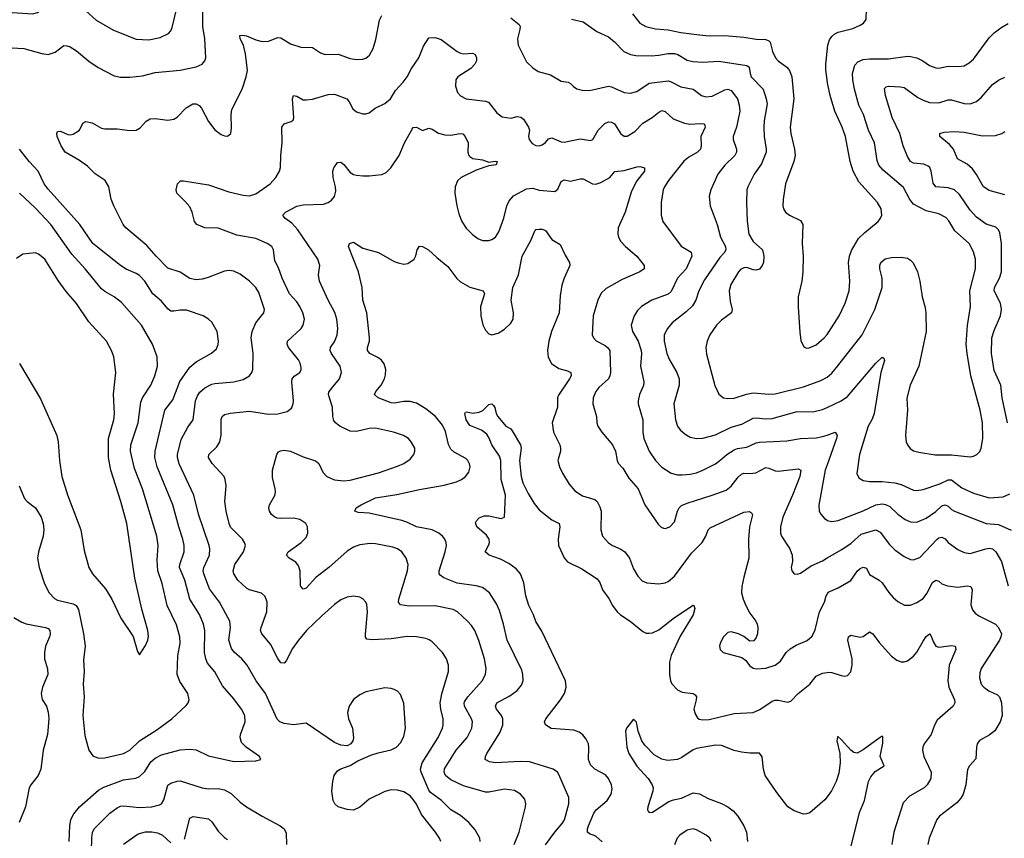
# Model space of a CAD drawing. Header units: inches. Extents: x 884691 to 1028259, y 526745 to 653629.
# Tile 91 of 241: x 904870 to 911126, y 634530 to 639732. Entities that reach past the tile are written whole.
import ezdxf

# ---------------------------------------------------------------- set-up
doc = ezdxf.new("R2010")
doc.units = ezdxf.units.IN
doc.header["$MEASUREMENT"] = 0
doc.layers.add('A9603', color=7, linetype='Continuous')
doc.layers.add('A9613', color=7, linetype='Continuous')

msp = doc.modelspace()

# ---------------------------------------------------------------- linework, layer by layer
at = {"layer": 'A9603', "color": 6}
for points, elevation in [([(904790, 639779.3), (904950, 639770.5), (904982.1, 639777.9), (905010, 639796.3), (905090, 639890.1), (905110, 639901.8), (905130, 639899), (905289, 639789), (905354.7, 639730), (905464.8, 639664.8), (905610, 639609.3), (905690, 639604.2), (905762, 639618), (905815, 639645), (905830, 639661.7), (905838.4, 639681.6), (905883.7, 639870), (905898.5, 639990), (905898.8, 640000)], 3300), ([(904784.5, 639555.5), (904896.4, 639550), (905010, 639517.5), (905050, 639510.7), (905094.5, 639525.6), (905150, 639567.2), (905170, 639567.1), (905190, 639560.2), (905230, 639534.3), (905310, 639467.6), (905368.8, 639428.8), (905470, 639375.2), (905510, 639366.3), (905570, 639366.5), (905650, 639374.5), (905730, 639396.3), (905890, 639411.8), (905990, 639432), (906030, 639450.5), (906046.6, 639470), (906052, 639490), (906046.6, 639610), (906034.1, 639690), (906032.8, 639830)], 3200), ([(908763.6, 639770), (908810, 639709.1), (908849.2, 639689.2), (908910, 639673.1), (908990, 639668.1), (909070, 639651.5), (909190, 639635.2), (909250, 639629.9), (909350, 639632.2), (909470, 639622), (909550, 639608.8), (909610, 639606.9), (909630, 639598.8), (909637.3, 639590), (909652.5, 639530), (909671.4, 639490), (909690.1, 639470), (909744.5, 639430), (909760.6, 639410), (909776.1, 639370), (909789.1, 639230), (909765.8, 639050), (909770.3, 639010), (909793.5, 638910), (909797.2, 638870), (909788.7, 638831.3), (909736, 638690), (909719.9, 638590), (909718.8, 638550), (909723.1, 638530), (909735.3, 638510), (909761, 638490), (909830, 638455.3), (909845.8, 638430), (909841.5, 638310), (909847.7, 638230), (909845.8, 638130), (909838.5, 638070), (909816.6, 637970), (909815.2, 637904.8), (909826.1, 637746.1), (909833.8, 637693.8), (909852.7, 637652.7), (909870, 637645), (909885.9, 637645.9), (909930, 637666.3), (909981.7, 637710), (910000, 637732.6)], 3300), ([(907544.7, 634510), (907537.4, 634530), (907512.1, 634570), (907422.3, 634682.3), (907390, 634747), (907370, 634776.2), (907350, 634799.4), (907310, 634824.9), (907270, 634836.7), (907230, 634838.7), (907190, 634827.3), (907090, 634778.4), (907030, 634728.7), (906990, 634709.7), (906950, 634712.1), (906894, 634730), (906871.6, 634750), (906861.9, 634770), (906853.9, 634830), (906858.7, 634890), (906868.3, 634930), (906890, 634959.3), (906910, 634972.2), (906970, 634993.4), (907017.9, 635022.1), (907101.6, 635058.4), (907146.4, 635073.6), (907230, 635092.4), (907263.8, 635110), (907290, 635136.2), (907310, 635176.9), (907320.5, 635230), (907310, 635389.4), (907290, 635444.2), (907270, 635465.7), (907250, 635476.1), (907230, 635482.2), (907190, 635485.3), (907070, 635461.8), (907030, 635442.7), (906990, 635411.8), (906962.6, 635370), (906952, 635330), (906958.4, 635290), (906985.2, 635230), (906990.7, 635169.3), (906986.8, 635150), (906973.2, 635130), (906950, 635118.7), (906910, 635122.7), (906870, 635138.6), (906690, 635261.2), (906610, 635251.2), (906550, 635259.6), (906522.2, 635270), (906506.1, 635286.1), (906431.6, 635450), (906371.2, 635530), (906315.9, 635630), (906281.3, 635670), (906231.9, 635711.9), (906215.3, 635735.3), (906198.3, 635790), (906209.4, 635870), (906204.7, 635910), (906139.2, 636030), (906075.8, 636115.8), (906038.8, 636210), (906035.7, 636230), (906039.8, 636250), (906075.1, 636330), (906078.6, 636370), (906074.4, 636390), (906006.2, 636590), (905977.1, 636710), (905883.6, 636910), (905872.2, 636950), (905873.3, 636970), (905895.9, 637064.1), (905938.1, 637141.9), (905972.7, 637190), (905987.7, 637310), (905998.5, 637341.5), (906014.3, 637365.7), (906047, 637393), (906090, 637415.8), (906110, 637421), (906229.6, 637430.4), (906290, 637445.1), (906329.5, 637470), (906344, 637490), (906350.2, 637510), (906354.1, 637610), (906341, 637710), (906345.8, 637750), (906370, 637805.9), (906421.2, 637870), (906425.9, 637890), (906390, 637998.7), (906370.7, 638030), (906330, 638071), (906270, 638115.2), (906230, 638134), (906201.4, 638138.6), (906170, 638135.1), (906066.4, 638093.6), (906030, 638084), (905990, 638079.9), (905950, 638088.4), (905890, 638128.8), (905810, 638153.9), (905735.9, 638230), (905677.9, 638297.9), (905543.9, 638410), (905526.1, 638430), (905467.2, 638550), (905451.9, 638591.9), (905435.5, 638670), (905413.4, 638710), (905350, 638753.6), (905300.5, 638800.5), (905250, 638837.8), (905159.4, 638890), (905132.9, 638930), (905107.2, 638990), (905105, 639010), (905110, 639022), (905130, 639023), (905176.5, 639003.5), (905190, 639000.5), (905210, 639005), (905249.9, 639030.1), (905270, 639075.2), (905290, 639086.1), (905330, 639076.1), (905390, 639043.3), (905410, 639038.9), (905490, 639038.4), (905570, 639027.6), (905610, 639030.1), (905635.5, 639044.5), (905672.9, 639087.1), (905698.8, 639101.2), (905730, 639104.5), (905810, 639094.3), (905850, 639100.2), (905870, 639112.9), (905927, 639173), (905970, 639196.9), (905990, 639197.9), (906010, 639186.7), (906024.7, 639170), (906070, 639086.1), (906110, 639032.8), (906150, 639003.1), (906170, 638994.1), (906190, 638991.8), (906211.5, 639010), (906215.1, 639044.9), (906213, 639130), (906218.3, 639161.7), (906283.2, 639290), (906309.1, 639370), (906317, 639410), (906304.6, 639515.4), (906290.9, 639570.9), (906271, 639610), (906268.2, 639631.8), (906285.5, 639634.5), (906309.9, 639630.1), (906370, 639604.2), (906410, 639594.5), (906450, 639595.8), (906510, 639618.8), (906530, 639617.4), (906590, 639579.7), (906656.9, 639556.9), (906730, 639555.9), (906781.8, 639521.8), (906810, 639511.8), (906892.8, 639512.8), (906970, 639486.3), (907010, 639480.2), (907050, 639481.4), (907070, 639487.9), (907092.2, 639507.8), (907115.1, 639550), (907133, 639607), (907155.5, 639730), (907170, 639758.3)], 3100), ([(907990, 639744), (908042.6, 639702.6), (908049.8, 639689.8), (908048.5, 639670), (908031.8, 639610), (908037.3, 639570), (908090, 639463.8), (908130, 639426.4), (908163.4, 639403.4), (908242.6, 639382.6), (908310, 639341.6), (908354.8, 639334.8), (908370, 639327.4), (908387.6, 639307.6), (908410, 639291.9), (908443.8, 639283.8), (908490, 639282.8), (908610, 639309), (908630, 639304.9), (908710, 639270.5), (908750, 639264.6), (908790, 639275.4), (908870, 639328.1), (908990, 639342.7), (909010, 639337.1), (909070, 639306.1), (909150, 639291.4), (909202.5, 639250), (909230, 639241.6), (909270, 639245.9), (909350, 639287.3), (909370, 639291.7), (909390, 639282.2), (909429.8, 639230), (909440.7, 639190), (909445.1, 639150), (909425.3, 639050), (909402.8, 638990), (909403.8, 638970), (909424.4, 638910), (909423.6, 638890), (909413, 638870), (909350, 638807.5), (909306.2, 638750), (909260.7, 638650), (909251.2, 638610), (909257.2, 638550), (909302, 638430), (909322.1, 638350), (909355.3, 638290), (909356.5, 638270), (909346.3, 638250), (909319.2, 638220.8), (909222, 638078), (909185.3, 638010), (909165.2, 637950), (909145.4, 637914.6), (909105.2, 637874.8), (909015, 637805), (908986.5, 637770), (908965.3, 637730), (908964.5, 637690), (908982.6, 637610), (908999, 637570), (909045.1, 637490), (909059.8, 637450), (909060.3, 637410), (909025.6, 637290), (909036.8, 637190), (909050.1, 637150), (909066.2, 637126.2), (909097.4, 637097.4), (909130, 637078.2), (909169.8, 637069.8), (909210, 637072.5), (909290, 637093.6), (909390, 637142.2), (909457.9, 637162.1), (909530, 637199.1), (909550, 637201.6), (909610, 637195.2), (909650, 637198.9), (909810, 637241.6), (909910, 637241), (909970, 637254.5), (910000, 637268.3)], 3100), ([(908375.5, 639735.5), (908450, 639718.5), (908537.4, 639657.4), (908610, 639624.2), (908650, 639591.4), (908709.2, 639529.2), (908750, 639510), (908784.8, 639504.8), (908882.1, 639502.1), (908930, 639505.8), (908990, 639518.1), (909030, 639518.3), (909051.2, 639511.2), (909110, 639475.6), (909146.1, 639466.1), (909210, 639461.7), (909311.1, 639468.9), (909490, 639442.1), (909503.9, 639430), (909510.4, 639390), (909518.5, 639370), (909594.3, 639290), (909613.5, 639230), (909618.2, 639198.2), (909600.2, 639090), (909598.1, 639050), (909601, 638990), (909613.3, 638910), (909611.8, 638890), (909584.1, 638815.9), (909537.2, 638750), (909495.5, 638670), (909489.1, 638650), (909487.8, 638567.8), (909491.1, 638451.1), (909503.4, 638370), (909530, 638321.9), (909590, 638270), (909597.4, 638230), (909594.9, 638190), (909587.9, 638170), (909570, 638147.5), (909550, 638140.7), (909530, 638142.8), (909490, 638156.9), (909470, 638155.3), (909450, 638143.9), (909437.1, 638130), (909388.9, 638050), (909377.1, 638010), (909384.5, 637944.5), (909396.5, 637890), (909393, 637870), (909330, 637822.4), (909298, 637790), (909255.3, 637730), (909237.9, 637690), (909230.4, 637650), (909233.3, 637606.7), (909287.4, 637407.4), (909312.4, 637352.4), (909341.5, 637330), (909370, 637323.9), (909410, 637328), (909487.1, 637352.9), (909530, 637361.6), (909630, 637351.5), (909670, 637353.6), (909850, 637399.2), (909961, 637439), (910000.1, 637459.9)], 3200), ([(907796.2, 634510), (907792.8, 634530), (907764.1, 634584.1), (907724.1, 634630), (907670, 634674.7), (907609.5, 634710), (907550.1, 634770.1), (907480.4, 634820.4), (907470, 634835.1), (907420, 634950), (907415.7, 634970), (907426.3, 635010), (907528.7, 635170), (907556.8, 635230), (907561, 635250), (907560.2, 635290), (907545.6, 635350), (907542, 635390), (907551.4, 635448.6), (907593.3, 635590), (907594.8, 635630), (907582.6, 635670), (907556.3, 635710), (907490, 635778.4), (907471.8, 635791.8), (907450, 635799.1), (907390, 635810.2), (907332.3, 635812.3), (907230, 635798.1), (907110, 635791.2), (907076, 635796), (907067.8, 635807.8), (907066.5, 635826.5), (907079.1, 635970), (907075.6, 636015.6), (907069.9, 636029.9), (907050, 636051.8), (907030, 636061.8), (906990, 636067.9), (906950, 636062.3), (906910, 636045), (906870, 636016), (906790, 635944.3), (906691.9, 635850), (906640.8, 635790), (906603.9, 635736.1), (906562.9, 635657.1), (906550, 635644), (906530, 635645.1), (906510, 635671.9), (906463.8, 635763.8), (906407.3, 635830), (906400.7, 635850), (906403.1, 635870), (906440.1, 635970), (906441.2, 636030), (906430, 636066.4), (906406.8, 636086.8), (906330, 636109), (906310, 636120.4), (906254.7, 636170), (906230.2, 636210), (906226.4, 636230), (906237.6, 636270), (906290.7, 636350), (906303.8, 636390), (906298.7, 636410), (906284.7, 636430), (906210, 636507.9), (906199.8, 636530), (906180.9, 636610), (906172.5, 636670), (906180.8, 636770), (906175.9, 636810), (906168.6, 636828.6), (906092.1, 636912.1), (906069.9, 636950), (906071.9, 636970), (906121.7, 637018.3), (906140.8, 637050), (906149.1, 637090.9), (906149.4, 637190.6), (906155.9, 637210), (906170, 637223), (906207.5, 637232.5), (906330, 637243.9), (906450, 637225.3), (906510, 637226.9), (906570, 637242), (906595.9, 637264.1), (906607.9, 637290), (906610.5, 637310), (906598.5, 637430), (906600.4, 637450), (906613.6, 637466.4), (906650.3, 637490), (906659, 637510), (906658.4, 637521.6), (906651.7, 637550), (906640.8, 637570), (906577.1, 637650), (906569.5, 637670), (906571.6, 637688.4), (906658.7, 637770), (906671.6, 637790), (906679.1, 637830), (906669.3, 637870), (906649, 637909), (906630, 637939.3), (906584.6, 637990), (906537.7, 638090), (906514.3, 638154.3), (906490, 638200.7), (906481.9, 638270), (906471.2, 638290), (906442.6, 638310), (906370, 638341.1), (906250, 638363), (906130, 638407.9), (906045.1, 638410), (905995, 638430), (905980.9, 638450), (905966.3, 638510), (905950, 638542.5), (905919.9, 638579.9), (905867.3, 638630), (905863.1, 638650), (905872.6, 638690), (905892.3, 638707.7), (905911.2, 638708.8), (906070, 638683), (906198.8, 638638.8), (906290, 638616.1), (906330, 638613.3), (906370, 638625.7), (906461.7, 638690), (906496.6, 638730), (906521.5, 638770), (906527.7, 638792.2), (906528.3, 638870), (906537.5, 638950), (906534.8, 639050), (906549.2, 639070.8), (906595.4, 639084.6), (906606.8, 639093.2), (906611.4, 639108.6), (906602.2, 639230), (906610, 639251.2), (906630, 639246.5), (906670, 639223.9), (906690, 639222.4), (906730, 639227.3), (906830, 639257.3), (906870, 639258.4), (906948.5, 639228.5), (906963.3, 639210), (906986.2, 639166.2), (907010, 639146.8), (907050, 639134.3), (907070, 639133.8), (907090, 639141), (907128.8, 639170), (907190, 639198.9), (907225.9, 639230), (907258.4, 639281.6), (907305.6, 639334.4), (907330.7, 639370), (907358.9, 639421.1), (907405.4, 639490), (907435.1, 639564.9), (907470, 639617.8), (907510, 639619.6), (907547, 639607), (907649.2, 639530), (907670, 639519.6), (907690, 639514.3), (907750, 639519), (907763.2, 639510), (907773, 639490), (907771.7, 639470), (907762.6, 639450), (907736.9, 639423.1), (907654, 639370), (907640.1, 639350), (907639.4, 639310), (907652.5, 639270), (907670, 639248.8), (907706, 639230), (907830, 639214.1), (907847.9, 639207.9), (907900.5, 639140.5), (907935.6, 639115.6), (907990, 639105.9), (908030, 639116), (908053.6, 639113.6), (908070, 639099.9), (908103.7, 639050), (908108.1, 639030), (908103.2, 638990), (908106.6, 638970), (908126.3, 638946.3), (908150, 638933), (908170, 638931.4), (908190, 638937.4), (908210, 638951.4), (908230, 638974.2), (908250, 638981.9), (908310, 638955.1), (908330, 638954.9), (908430, 638975.9), (908496.1, 638963.9), (908510.8, 638970), (908546.2, 639030), (908587.5, 639072.5), (908610, 639082.9), (908630, 639081.4), (908648.7, 639070), (908690, 639006.8), (908710, 638991.8), (908730, 638991.1), (908778.8, 639021.2), (908830, 639074.6), (908889.2, 639110.8), (908930, 639145.4), (908950, 639154.6), (908970, 639149.4), (909022.9, 639102.9), (909093.7, 639073.7), (909128, 639068), (909193.5, 639073.5), (909217.3, 639070), (909222.3, 639062.3), (909224.4, 639050), (909198.3, 638990), (909200.3, 638930), (909195.9, 638910), (909176.4, 638890), (909121, 638859), (909090, 638833.2), (908992.8, 638710), (908966, 638670), (908958.2, 638650), (908944.9, 638570), (908946.1, 638490), (908956.1, 638450), (909073.5, 638293.5), (909135.5, 638255.5), (909140.8, 638230), (909104.3, 638150), (909049.5, 638090), (909010, 638004.5), (908990, 637988.1), (908885.9, 637950), (908821.7, 637910), (908795.8, 637884.2), (908773.2, 637850), (908755.9, 637790), (908763.4, 637750), (908798.8, 637690), (908819.5, 637630), (908821.5, 637610), (908813.4, 637530), (908835.9, 637430), (908833.2, 637406.8), (908808.7, 637350), (908798.7, 637310), (908800.4, 637290), (908829.7, 637190), (908828.5, 637110), (908835.3, 637070), (908869.6, 636990), (908910, 636931.4), (908950, 636888.1), (909010, 636849.8), (909050, 636840.2), (909079, 636839), (909130, 636843.8), (909170, 636853), (909210.9, 636869.1), (909290, 636910), (909319.3, 636930), (909361.9, 636970), (909410, 636998.7), (909430, 637006.8), (909490, 637015.4), (909550, 637042.9), (909570, 637047.5), (909744.2, 637055.8), (909830, 637071.2), (909930, 637074.1), (909970, 637082.5), (910000, 637092.9)], 3000), ([(910000, 639350.6), (909992, 639412), (909991.1, 639450), (910000, 639530.8)], 3300), ([(908011.3, 634490), (908043, 634570), (908083.7, 634730), (908086.6, 634750), (908078.8, 634778.8), (908051, 634810), (908012.8, 634832.8), (907950, 634841.6), (907850, 634823.5), (907830, 634824.1), (907690, 634863.6), (907610, 634901.2), (907574.4, 634930), (907566.7, 634950), (907568.3, 634971.7), (907643.2, 635090), (907713.1, 635170), (907742.7, 635230), (907745.9, 635270), (907740.8, 635290), (907696.1, 635370), (907694.5, 635390), (907698.7, 635401.3), (907717.1, 635430), (907809.2, 635530), (907828.8, 635571.2), (907833, 635610), (907822.4, 635670), (907786.8, 635786.8), (907760.7, 635850), (907741.5, 635881.5), (907715.8, 635910), (907651.2, 635970), (907623.6, 635983.6), (907510, 636006.7), (907344.3, 636004.3), (907290, 636012.8), (907277, 636030), (907278.1, 636050), (907333.3, 636230), (907338.1, 636270), (907324.5, 636310), (907297.3, 636350), (907270.9, 636370), (907240.6, 636380.6), (907130, 636401.2), (907096.8, 636403.2), (907030, 636394.7), (906990, 636380.2), (906950, 636354.3), (906834.6, 636250), (906752, 636188), (906690, 636119.1), (906670, 636112.3), (906654.5, 636134.5), (906652.1, 636230), (906642, 636262), (906625.1, 636285.1), (906582.4, 636310), (906565.7, 636330), (906575.7, 636350), (906657.2, 636410), (906690, 636442.6), (906701.2, 636470), (906699, 636510), (906687.3, 636530), (906650, 636555.8), (906610, 636564.6), (906530, 636561.7), (906505.3, 636565.3), (906490, 636570.7), (906470, 636587.2), (906456.2, 636610), (906451.7, 636630), (906455.9, 636650), (906490, 636708.9), (906494.6, 636730), (906493.8, 636750), (906476.3, 636823.7), (906475.9, 636870), (906504.3, 636970), (906514.2, 636985.8), (906526.8, 636993.2), (906550, 636996.3), (906590, 636989.4), (906670, 636954), (906749.4, 636929.4), (906771.1, 636911.1), (906796.7, 636856.7), (906822.3, 636830), (906870, 636808.6), (906930, 636801.1), (906970, 636806.9), (907150, 636853.5), (907270, 636894.6), (907310, 636912.8), (907350, 636939.7), (907374.8, 636970), (907380.9, 636990), (907379.5, 637010), (907356.9, 637050), (907339.9, 637070), (907308.5, 637090), (907245.4, 637110), (907130, 637136.5), (907090, 637134.5), (907010, 637116.1), (906970, 637116.9), (906903.1, 637150), (906875.9, 637170), (906865.2, 637185.2), (906858.6, 637210), (906857, 637270), (906837.2, 637330), (906832.8, 637350), (906835, 637365), (906850, 637389.5), (906901, 637450), (906914.2, 637490), (906906.5, 637530), (906851.1, 637610), (906843.2, 637630), (906845.4, 637650), (906872.6, 637690), (906887.5, 637730), (906892, 637770), (906884.9, 637830), (906871.5, 637871.5), (906829.1, 637950), (906774.1, 638070), (906767.8, 638110), (906777.3, 638170), (906763.3, 638210), (906636.1, 638396.1), (906598.3, 638438.3), (906553.7, 638470), (906542.5, 638490), (906558.1, 638510), (906630, 638547), (906670, 638555), (906799.7, 638560.3), (906830, 638569.7), (906850, 638584.5), (906870.4, 638609.6), (906878.5, 638641.5), (906876.2, 638670), (906861.5, 638730), (906859.1, 638770), (906865.4, 638790), (906890, 638824.9), (906910, 638827.8), (906930, 638812.9), (906970, 638761.3), (906990, 638749.4), (907010, 638744.6), (907050, 638738.9), (907090, 638739.7), (907170, 638749.3), (907198, 638762), (907228.7, 638791.3), (907280.5, 638870), (907315.2, 638950), (907363.1, 639036.9), (907370, 639046.3), (907390, 639050.1), (907430, 639027.7), (907470, 639043.1), (907490, 639036.4), (907530, 639012.1), (907570, 639001.5), (907610, 638998.3), (907668.5, 639008.5), (907686.3, 639006.3), (907700.9, 638990), (907718.5, 638950), (907716.4, 638890), (907723, 638870), (907730, 638862.8), (907750, 638849.7), (907810, 638840.6), (907850, 638827.6), (907890, 638832.8), (907904, 638830), (907897.8, 638810), (907850, 638802.5), (907770, 638776.9), (907675.4, 638730), (907652.3, 638707.7), (907637.4, 638670), (907634.9, 638630), (907646.4, 638550), (907659.1, 638499.1), (907679, 638450), (907707, 638407), (907746.3, 638366.3), (907780.9, 638340.9), (907810, 638328.2), (907850, 638328.4), (907870, 638334.8), (907893.5, 638350), (907915.1, 638384.9), (907946, 638470), (907964.3, 638550), (907979.6, 638580.4), (908008.1, 638611.9), (908090, 638656.6), (908130, 638662.6), (908170, 638648.8), (908270, 638639.9), (908290, 638655.7), (908310, 638703.5), (908330, 638715.3), (908370, 638706.7), (908430, 638721.3), (908450, 638721.8), (908509, 638689), (908530, 638686.1), (908563.2, 638696.8), (908620.2, 638730), (908651.8, 638768.2), (908710, 638773.2), (908790, 638798), (908810, 638799.6), (908833.9, 638793.9), (908839.1, 638790), (908839.9, 638770), (908791.4, 638708.6), (908757.6, 638642.4), (908716.1, 638510), (908673.4, 638410), (908669.5, 638370), (908674.5, 638350), (908690, 638322.1), (908718.4, 638290), (908790.4, 638230), (908838.1, 638170), (908837.6, 638150), (908810.7, 638130), (908698.7, 638081.3), (908595.6, 638024.4), (908565.1, 637994.9), (908542.3, 637950), (908513, 637850), (908507.1, 637730), (908514.8, 637710), (908532.3, 637692.3), (908590, 637662), (908605.5, 637650), (908618.9, 637630), (908623.2, 637490), (908620.2, 637470), (908610.3, 637449.7), (908550, 637395.8), (908530.3, 637370), (908513.8, 637330), (908510.6, 637290), (908533.7, 637210), (908536.3, 637170), (908542.9, 637150), (908569.1, 637110), (908636.9, 637030), (908654.9, 636990), (908665.3, 636930), (908673.2, 636913.2), (908701.5, 636881.5), (908739.2, 636819.2), (908798.9, 636750), (908840.9, 636650), (908925.7, 636525.7), (908946.4, 636506.4), (908961.3, 636501.3), (908970, 636499.6), (908999.8, 636510), (909030, 636541.9), (909048.9, 636610), (909059.9, 636630), (909075.7, 636644.3), (909110, 636660.7), (909269.9, 636710), (909357.9, 636742.1), (909390, 636766.8), (909434.7, 636825.3), (909455.6, 636844.4), (909470, 636849.8), (909510, 636848.4), (909546.8, 636853.2), (909610, 636885.4), (909630, 636883.1), (909670, 636866.3), (909690, 636863.4), (909817.7, 636877.7), (909832.1, 636870), (909826.7, 636830), (909780.8, 636710), (909719, 636570), (909703.1, 636510), (909704.8, 636470), (909710.3, 636450), (909762.3, 636370), (909777.7, 636330), (909780.8, 636290), (909772.5, 636250), (909775.7, 636230), (909790.7, 636210.7), (909810, 636207.8), (909830, 636214.8), (909898, 636262), (909970, 636294.3), (910000, 636311.5)], 2900), ([(905184.9, 634510), (905187.5, 634610), (905195, 634650), (905214.2, 634685.8), (905250.2, 634729.8), (905370, 634837), (905404.1, 634855.9), (905530, 634901.1), (905607, 634913), (905630, 634922.4), (905665, 634955), (905703.5, 635016.5), (905730, 635039.4), (905770, 635060), (905890, 635091.3), (905950, 635097.3), (905990, 635093.3), (906070, 635054), (906230, 635019), (906370, 635021.3), (906402, 635030), (906393.7, 635050), (906308.5, 635108.5), (906279.7, 635139.7), (906271, 635171), (906273.2, 635190), (906302.8, 635270), (906299.2, 635310), (906278, 635350), (906230, 635416.4), (906158.3, 635498.3), (906110, 635588.1), (906063.7, 635643.7), (906051.6, 635670), (906043.5, 635710), (906045.2, 635850), (906038.5, 635890), (906011.7, 635951.7), (905949.8, 636049.8), (905919.2, 636170), (905885.2, 636250), (905886.8, 636270), (905914.6, 636350), (905914.1, 636390), (905906.5, 636430), (905880.3, 636510), (905843.7, 636650), (905742.8, 636890), (905727.3, 636950), (905730.5, 636990), (905791, 637250), (905843.5, 637316.5), (905887.8, 637432.2), (905950, 637523.8), (905990, 637558.3), (906087.7, 637612.3), (906119.2, 637640.8), (906130, 637667.2), (906132.4, 637690), (906123.8, 637750), (906089.9, 637810), (906069.9, 637830), (906035.3, 637850), (905930, 637886.9), (905890, 637886.4), (905850, 637878.9), (905830, 637880.7), (905810, 637894.4), (905770, 637943.4), (905716.6, 637990), (905663.9, 638070), (905630, 638105.8), (905610, 638119.7), (905547.1, 638147.1), (905510.9, 638170), (905333.6, 638310), (905251.3, 638431.3), (905050, 638655), (905025.8, 638690), (904987.2, 638770), (904929.7, 638830), (904868.8, 638910)], 3200), ([(904865.5, 636770), (904900.8, 636690), (904916.5, 636670), (904970, 636629.3), (905006.2, 636570), (905019.6, 636530), (905022.4, 636490), (905018.1, 636450), (904989.4, 636350), (904983.4, 636310), (904993, 636250), (905027.4, 636147.4), (905057.1, 636090), (905090, 636054.1), (905110, 636044.2), (905210, 636019.8), (905228.8, 636008.8), (905244, 635984), (905274.7, 635830), (905285.6, 635750), (905274.9, 635665.1), (905279.7, 635590), (905272.5, 635510), (905279.2, 635430), (905271.4, 635310), (905284.2, 635184.2), (905309.2, 635090), (905335, 635055), (905370, 635040.3), (905410, 635040.5), (905530, 635069.1), (905570, 635090.3), (905630, 635149.1), (905740.3, 635219.7), (905836.6, 635290), (905926.5, 635373.5), (905940.2, 635390), (905947.5, 635410), (905938, 635450), (905886.4, 635526.4), (905870.5, 635570), (905875.1, 635690), (905888.6, 635770), (905887.2, 635810), (905866.8, 635886.8), (905806.2, 636010), (905775.8, 636150), (905747.2, 636230), (905742.5, 636297.5), (905748.6, 636390), (905741, 636450), (905650.8, 636750), (905599.9, 636880.1), (905573.9, 636990), (905576.5, 637030), (905621.7, 637170), (905638.8, 637301.2), (905650.4, 637330), (905702.6, 637410), (905729.3, 637470), (905745.7, 637530), (905743.4, 637590), (905714.4, 637670), (905643.5, 637790), (905515.5, 637935.5), (905470.3, 637970), (905410, 638004.6), (905390, 638022.8), (905285, 638150), (905201.2, 638241.2), (905067.5, 638430), (904970, 638535), (904867.7, 638630)], 3300), ([(908210, 634488.4), (908269.1, 634570), (908316.9, 634623.1), (908332, 634648), (908359.9, 634750), (908358.4, 634790), (908295.2, 634935.2), (908285.9, 634950), (908258.5, 634970), (908110, 635016.7), (908050, 635018.5), (907890.5, 635010.5), (907855.1, 635015.1), (907827.6, 635030), (907828.7, 635050), (907838.9, 635070), (907920, 635200), (907940.5, 635250), (907939.4, 635290), (907930.4, 635310), (907899.3, 635350), (907892.2, 635370), (907900.9, 635390), (907983.9, 635436.1), (908030.6, 635470), (908057.7, 635502.3), (908068.4, 635531.6), (908067.2, 635570), (908059.3, 635599.3), (907966.7, 635790), (907944.8, 635890), (907918.2, 635978.2), (907900.2, 636020.2), (907855.2, 636090), (907810, 636122.9), (907770, 636135), (907650, 636151.3), (907564.4, 636184.4), (907541.2, 636201.2), (907535.1, 636210), (907534.8, 636230), (907574.2, 636350), (907581.9, 636390), (907579.7, 636410), (907571.2, 636430), (907556.5, 636450), (907531.9, 636470), (907490, 636490), (907390, 636509.5), (907330, 636539.2), (907297.6, 636550), (907090, 636595.5), (907021, 636601), (906999.5, 636610), (907008.5, 636630), (907038.7, 636650), (907130, 636693.6), (907265.6, 636714.4), (907410, 636747.7), (907566.1, 636773.9), (907644.4, 636795.6), (907676.2, 636810), (907703.4, 636830), (907722.8, 636857.2), (907731.2, 636890), (907728.3, 636910), (907718, 636930), (907704.3, 636944.3), (907630, 636984.8), (907610, 637001.9), (907593.6, 637033.6), (907574.7, 637114.7), (907555.7, 637155.7), (907510.9, 637210), (907450, 637258.9), (907390, 637295.1), (907350, 637306.5), (907310, 637306.7), (907250, 637296.2), (907230, 637298.1), (907146.8, 637330), (907124, 637350), (907131.6, 637370), (907166.2, 637410), (907187.8, 637450), (907195, 637475), (907196.3, 637510), (907184.9, 637544.9), (907168.4, 637568.4), (907145.8, 637585.8), (907094.4, 637610), (907078.7, 637630), (907078.9, 637650), (907091.7, 637690), (907092.7, 637710), (907075, 637870), (907049.4, 637950), (907045.4, 638030), (907022.7, 638130), (906959, 638290), (906965.7, 638310), (906990, 638319.2), (907050, 638281), (907150, 638251.7), (907250, 638196.2), (907273.7, 638186.3), (907310, 638179.1), (907336.3, 638183.7), (907377.2, 638210), (907387.7, 638232.3), (907395, 638270), (907410, 638292.9), (907430, 638290.7), (907467.6, 638270), (907520, 638220), (907590, 638164.4), (907647.7, 638087.7), (907670, 638067), (907730, 638032.3), (907815, 638010), (907823.4, 637990), (907797, 637910), (907799.4, 637850), (907813.3, 637793.3), (907830, 637758.8), (907850, 637735.8), (907870, 637728.5), (907910, 637739.2), (907950, 637764.8), (907990, 637804.4), (908004.4, 637830), (908007, 637870), (907992.4, 637950), (908002.7, 638030), (908040.1, 638110), (908063.1, 638230), (908117.9, 638330), (908146, 638394), (908150, 638398.9), (908170, 638402), (908190, 638401), (908210, 638393.4), (908250, 638335.9), (908303.6, 638303.6), (908335.4, 638235.4), (908364.2, 638190), (908366, 638170), (908330.3, 638090), (908315.3, 638044.7), (908303, 637977), (908296.8, 637870), (908248.1, 637750), (908232, 637690), (908223, 637630), (908227.5, 637587.6), (908248.2, 637548.2), (908295.5, 637515.5), (908350, 637501.1), (908371.8, 637490), (908372.7, 637470), (908363.6, 637450), (908293.2, 637346.8), (908287.8, 637330), (908286.2, 637270), (908253.2, 637170), (908260.8, 637110), (908301.1, 637030), (908306.1, 637010), (908305, 636990), (908288.5, 636930), (908299.6, 636890), (908317.9, 636850), (908360.7, 636780.7), (908397.7, 636737.7), (908446, 636706), (908523.1, 636683.1), (908538, 636670), (908556.7, 636636.7), (908564.8, 636610), (908561.5, 636490), (908572.1, 636450), (908610, 636406.8), (908637.4, 636390), (908690, 636368.2), (908715.3, 636350), (908744, 636310), (908770, 636242.8), (908796.6, 636196.6), (908825.9, 636165.9), (908854.2, 636154.2), (908930, 636146.3), (908970, 636153.6), (908990, 636162.4), (909030, 636195.9), (909138.3, 636341.7), (909206, 636410), (909229.3, 636450), (909244.3, 636490), (909257, 636503), (909470, 636602.3), (909506.5, 636606.5), (909519.2, 636599.2), (909526.4, 636586.4), (909507.3, 636510), (909500.7, 636430), (909502.6, 636310), (909470, 636190), (909458.6, 636130), (909456.7, 636090), (909466.6, 636050), (909483.5, 636010), (909510, 635961.5), (909547.8, 635910), (909556.3, 635890), (909560.1, 635870), (909557.3, 635830), (909550, 635805.8), (909534.2, 635785.8), (909510, 635782.4), (909471.8, 635811.8), (909437.7, 635830), (909390, 635842.7), (909370, 635838), (909341.3, 635810), (909320.5, 635770), (909316.9, 635750), (909319.6, 635730), (909339.3, 635710), (909458.4, 635678.4), (909482, 635662), (909510, 635626.3), (909530.5, 635610.5), (909550, 635607.5), (909610, 635611.1), (909671, 635630), (909704.4, 635655.6), (909740.7, 635710), (909765.1, 635734.9), (909802.7, 635757.3), (909872.4, 635787.6), (909904.7, 635815.3), (909924.7, 635855.3), (909952.3, 635970), (909983.3, 636030), (909994.7, 636070), (910000, 636080.4)], 2800), ([(904867.7, 637547.7), (905002.8, 637322.8), (905104.7, 637090), (905114.9, 637050), (905121.6, 636930), (905137.3, 636830), (905173.8, 636713.8), (905259.2, 636490), (905279.2, 636359.2), (905308.1, 636250), (905331.8, 636210), (905414.5, 636114.5), (905454.2, 636050), (905512.2, 635930), (905591.5, 635811.5), (905617.8, 635717.8), (905630, 635696.3), (905670, 635756.2), (905683.5, 635790), (905687.5, 635812.5), (905684, 635850), (905645.9, 635985.9), (905602.2, 636182.2), (905550.3, 636530), (905513.2, 636670), (905449.5, 636869.5), (905434, 636950), (905435, 637070), (905466.8, 637190), (905472.5, 637230), (905466.6, 637353.4), (905480.9, 637490), (905468.5, 637590), (905453.5, 637630), (905420.4, 637690), (905310, 637811.2), (905230, 637929), (905165.1, 638005.1), (905114.3, 638074.3), (905030, 638209.5), (904990, 638242.9), (904970, 638250.4), (904890, 638241.6), (904850, 638214.4)], 3400), ([(908570, 634508.4), (908530, 634543.1), (908490, 634559.3), (908476.6, 634570), (908476.7, 634590), (908483.4, 634610), (908517.1, 634690), (908532.1, 634710), (908601.7, 634770), (908628.7, 634810), (908635, 634845), (908629.5, 634870), (908610, 634910.4), (908592.8, 634932.8), (908524.5, 634970), (908496.8, 634996.8), (908484.6, 635030), (908486.7, 635106.7), (908482.9, 635130), (908470, 635159.3), (908448.3, 635188.3), (908425, 635205), (908390, 635216.4), (908247, 635227), (908210.9, 635250.9), (908205.2, 635270), (908212.3, 635290), (908306.5, 635410), (908331.7, 635450), (908342.7, 635490), (908337.6, 635530), (908187.2, 635847.2), (908150, 635907.2), (908134.5, 635950), (908104.2, 636010), (908086.5, 636070), (908073.5, 636153.5), (908050.9, 636210.9), (908023.5, 636243.5), (907977.4, 636277.4), (907924.7, 636304.7), (907852.2, 636330), (907828.1, 636350), (907850, 636395.2), (907854.1, 636410), (907851.7, 636430), (907836.5, 636456.5), (907774.6, 636510), (907766.1, 636533.9), (907771.8, 636548.2), (907790, 636566.7), (907820.5, 636579.5), (907850, 636579.1), (907930, 636562.1), (907949.9, 636570.1), (907955.8, 636710), (907929.3, 636810), (907927.3, 636930), (907918.5, 636958.5), (907869.7, 637030), (907853, 637073), (907837.6, 637097.6), (907803.6, 637123.6), (907730, 637154.3), (907705.9, 637190), (907698.7, 637230), (907702.4, 637237.6), (907710, 637240.2), (907750, 637232.6), (907790, 637238.5), (907811.7, 637248.3), (907850, 637286), (907870, 637291.1), (907880.6, 637280.6), (907887.9, 637267.9), (907896.4, 637230), (907907.2, 637210), (907958.2, 637150), (907990, 637131.4), (907999.9, 637119.9), (908052.8, 637030), (908057.1, 637010), (908046.1, 636930), (908055.5, 636830), (908066.1, 636790), (908100.4, 636720.4), (908137.9, 636657.9), (908170, 636617.9), (908250, 636554.6), (908298, 636530), (908301.9, 636510), (908290.7, 636430), (908292.7, 636390), (908330, 636311.9), (908350, 636287.2), (908442.3, 636242.3), (908538.1, 636178.1), (908555.4, 636155.4), (908572.6, 636110), (908613.7, 636053.7), (908635.7, 636010), (908665.8, 635970), (908687, 635950), (908748.9, 635908.9), (908830, 635843.4), (908850, 635834.6), (908870, 635832.8), (908890, 635836.5), (908930, 635855.1), (909030, 635932.2), (909150, 636011.7), (909153.1, 636010), (909159.8, 635990), (909148.3, 635950), (909065.9, 635814.1), (909008.9, 635691.1), (908998.7, 635650), (908998.6, 635570), (909005.1, 635530), (909012.7, 635512.7), (909050, 635473.1), (909078.1, 635458.1), (909150, 635451.1), (909162.5, 635442.5), (909170.1, 635430), (909168.8, 635410), (909153, 635350), (909161.2, 635321.2), (909176.5, 635296.5), (909188, 635288), (909210, 635283.3), (909250, 635284.8), (909410, 635323.8), (909530, 635329.4), (909572.3, 635347.7), (909650, 635400.7), (909670, 635407.6), (909690, 635408), (909750, 635395.9), (909770, 635401.9), (909816.1, 635450), (909890, 635509.4), (909930, 635560.2), (909970, 635579.1), (910000, 635584)], 2700), ([(910000, 636903.7), (909987.9, 636870), (909947.1, 636647.1), (909949.7, 636610), (909960.1, 636590), (909982.7, 636562.7), (910000, 636550.9)], 3000), ([(904832.9, 635932.9), (904883, 635903), (904910, 635893.6), (905034.1, 635870), (905050, 635862.8), (905061.1, 635850), (905063.2, 635830), (905058.7, 635810), (905033.9, 635750), (905026.4, 635710), (905027.9, 635670), (905046.6, 635606.6), (905048.4, 635570), (905015.3, 635490), (905006.5, 635450), (905012.9, 635412.9), (905040.1, 635370), (905051.5, 635331.5), (905053.8, 635290), (905046.3, 635190), (905019.3, 635090), (905003.5, 634970), (904986.3, 634930), (904940.2, 634870), (904929.8, 634850), (904907.6, 634730), (904865.7, 634630)], 3200), ([(910000, 634794.6), (909984.8, 634775.2), (909890, 634692.3), (909870, 634685), (909850, 634683.8), (909790, 634705.6), (909750.5, 634730), (909680.2, 634820.2), (909607.4, 634930), (909595.1, 634970), (909587.7, 635047.7), (909570.1, 635070.1), (909509.9, 635070.1), (909456.5, 635076.5), (909410, 635087.3), (909330, 635119.5), (909290, 635121.4), (909170, 635101), (909150, 635093.3), (909077, 635043), (909050, 635030.3), (908984.9, 635024.9), (908950, 635033.6), (908900.9, 635060.9), (908840.9, 635120.9), (908823.7, 635150), (908799.3, 635210), (908788.5, 635268.5), (908770, 635287.6), (908726.1, 635230), (908718.4, 635210), (908728.3, 635110), (908740.4, 635070), (908790, 634989.1), (908862.2, 634910), (908889.3, 634870), (908894.5, 634850), (908893.5, 634830), (908861.5, 634730), (908858.6, 634710), (908862, 634702), (908870, 634694.1), (908890, 634696.9), (908995.3, 634764.7), (909024.5, 634775.5), (909074.5, 634785.5), (909150, 634819.7), (909190, 634812.3), (909243.7, 634783.7), (909330, 634751.7), (909370, 634730.1), (909403.6, 634703.6), (909433.7, 634670), (909471.6, 634610), (909487.7, 634570), (909494.2, 634510)], 2600), ([(905326.4, 634446.3), (905327.1, 634532.9), (905333.3, 634566.7), (905343.8, 634590), (905443.4, 634690), (905490, 634724.4), (905510, 634733.6), (905530, 634737.3), (905630, 634725.7), (905710, 634730.4), (905757.7, 634742.3), (905770.2, 634750), (905786.3, 634773.7), (905810, 634868.6), (905830, 634880), (905870, 634893.3), (905890, 634894.7), (906030, 634851), (906070, 634845.3), (906130, 634845.8), (906170, 634837.9), (906214, 634814), (906270, 634759.2), (906311.5, 634730), (906410.1, 634670), (906524.2, 634610), (906549.2, 634590), (906562.7, 634562.7), (906565.7, 634490)], 3100), ([(905916.2, 634523.8), (905950, 634659), (905971.8, 634668.2), (906070, 634653.3), (906090, 634635.5), (906130, 634575.5), (906170, 634534.3), (906190, 634521.7)], 3000), ([(909262.7, 634510), (909254.3, 634530), (909231, 634550), (909170, 634583.9), (909150, 634589.2), (909110, 634581.3), (909064.9, 634550), (909047.8, 634530), (909030.8, 634489.2)], 2700), ([(905530, 634493.8), (905622.2, 634557.8), (905670, 634570.7), (905710, 634571.3), (905745.2, 634565.2), (905776.6, 634550), (905830, 634501.9)], 3000)]:
    msp.add_lwpolyline(points, dxfattribs=dict(at, elevation=elevation))
at = {"layer": 'A9613', "color": 6}
for points, elevation in [([(910000, 639530.8), (910004.3, 639570), (910015.7, 639604.3), (910030, 639626.4), (910050, 639643.3), (910070, 639652.3), (910164.4, 639675.6), (910210, 639696.5), (910230.3, 639709.7), (910247.3, 639732.7), (910249.6, 639801.4)], 3300), ([(910000.1, 637459.9), (910030, 637486.2), (910068.5, 637531.5), (910222.6, 637730), (910303.7, 637890), (910350.4, 638030), (910350.6, 638090), (910335.6, 638150), (910334.9, 638170), (910342.1, 638190), (910368.3, 638211.7), (910410, 638221.5), (910470, 638223.3), (910510, 638216.2), (910530, 638204.6), (910546.9, 638186.9), (910574.7, 638130), (910589.6, 638070), (910603.5, 637970), (910623.2, 637903.2), (910628.3, 637868.3), (910630, 637750), (910582.2, 637530), (910528.7, 637410), (910506, 637326), (910511.2, 637250), (910497.1, 637090), (910501.9, 637050), (910509.8, 637029.8), (910527, 637007), (910550, 636992), (910583.2, 636983.2), (910686.3, 636966.3), (910790, 636967.8), (910910, 636954.3), (910930, 636958), (910951.4, 636968.6), (910970.9, 636989.1), (910979.8, 637010), (910988.6, 637071.4), (910988.3, 637170), (910972.3, 637250), (910913.9, 637470), (910890.4, 637610), (910884.6, 637670), (910891.2, 637788.8), (910911.9, 637910), (910907.3, 638010), (910942, 638150), (910942.9, 638210), (910930, 638256.6), (910903.7, 638310), (910811, 638390), (910773, 638453), (910754.5, 638474.5), (910710, 638498.4), (910630, 638517.8), (910550, 638560.9), (910526.1, 638590), (910485.8, 638665.8), (910356.5, 638776.5), (910328.7, 638808.7), (910318.2, 638838.2), (910300.4, 638950), (910262.4, 639030), (910231.1, 639130), (910202.6, 639190), (910173.8, 639290), (910163.4, 639350), (910161.8, 639390), (910176.3, 639443.7), (910194.6, 639465.4), (910230, 639479.1), (910270, 639483.2), (910390, 639482.9), (910510, 639499.4), (910530, 639499.2), (910570, 639489.4), (910607.9, 639470), (910650, 639440.3), (910690, 639425.4), (910710, 639424.5), (910770, 639437.6), (910830, 639434), (910870, 639439.5), (910902.9, 639457.1), (910930, 639480.9), (911030, 639617.8), (911062.8, 639650), (911110, 639685), (911150, 639708.5)], 3200), ([(910000, 637732.6), (910014, 637750), (910077.3, 637850), (910115.7, 637930), (910140.2, 638010), (910143.8, 638070), (910136.8, 638190), (910142.4, 638230), (910154.4, 638265.6), (910199.2, 638340.8), (910239.6, 638380.4), (910324, 638450), (910340.2, 638470), (910348.7, 638490), (910344.1, 638530), (910320.8, 638570), (910202.6, 638702.6), (910165.2, 638770), (910147.3, 638830), (910116.1, 638990), (910095.3, 639050), (910049.9, 639150.1), (910020.4, 639250), (910002.7, 639330), (910000, 639350.6)], 3300), ([(911146.8, 637170), (911112, 637330), (911103.2, 637410), (911062, 637502), (911045.6, 637610), (911046.6, 637710), (911061.9, 637758.1), (911101.8, 637850), (911108.9, 637890), (911101.8, 637930), (911061.6, 638010), (911062.8, 638030), (911095.2, 638090), (911108.4, 638130), (911108.3, 638310), (911098.4, 638378.4), (911090, 638396.7), (911072.8, 638412.8), (911010, 638433.3), (910950, 638478), (910910, 638521.6), (910840.7, 638620.7), (910810, 638650.2), (910770, 638664), (910690, 638670.8), (910674.3, 638694.3), (910661.8, 638770), (910652.2, 638792.2), (910642.3, 638802.3), (910614.4, 638814.4), (910550, 638820.3), (910530, 638831.5), (910510, 638863.1), (910483.7, 638930), (910461.8, 639010), (910412.4, 639110), (910371.3, 639250), (910365.3, 639294.7), (910374.6, 639305.4), (910391, 639309), (910465.8, 639305.8), (910490, 639300.3), (910577.1, 639237.1), (910610, 639219.9), (910650, 639206.7), (910710, 639204.1), (910770, 639222.1), (910790, 639222.8), (910870, 639198.9), (910910, 639197.3), (910950, 639212.2), (910980.8, 639239.2), (911050, 639319.5), (911090, 639348.1), (911130, 639367.4)], 3100), ([(911130, 638619.7), (911030, 638645.8), (910994.7, 638670), (910949.3, 638749.3), (910923.4, 638783.4), (910890, 638814.8), (910828.7, 638848.7), (910802.9, 638910), (910778.1, 638938.1), (910717, 638990), (910715.6, 639004.4), (910716.2, 639010), (910743, 639017), (910810, 639022.6), (910870, 639016.9), (910986.9, 638993.1), (911070, 638996.8), (911110, 639009.5), (911130, 639022.5)], 3000), ([(910000, 637268.3), (910090, 637309.5), (910130, 637337.8), (910308.7, 637550), (910350, 637586.8), (910360.7, 637580.8), (910365.7, 637565.7), (910341.9, 637490), (910298, 637230), (910285.4, 637194.6), (910261.8, 637150), (910205, 636970), (910188.1, 636848.1), (910201.7, 636821.7), (910230, 636803.1), (910270, 636796.7), (910350, 636798.2), (910430, 636788.2), (910470, 636777.5), (910550, 636742.2), (910570, 636739.5), (910610, 636746.1), (910716.7, 636783.3), (910770, 636807.1), (910790, 636807.3), (910856.8, 636756.8), (910930, 636723.3), (911030, 636694.5), (911119.1, 636700.9), (911161.4, 636718.6)], 3100), ([(910000, 637092.9), (910050.4, 637110.4), (910063.8, 637090), (910059.7, 637070), (910000, 636903.7)], 3000), ([(910000, 636550.9), (910001.3, 636550), (910030, 636543.6), (910070, 636550.3), (910230, 636611.6), (910310, 636649), (910350, 636655.2), (910371.6, 636651.6), (910398.5, 636638.5), (910450, 636589.2), (910496.6, 636556.6), (910530, 636541.5), (910570, 636539.3), (910630, 636563.6), (910690, 636605.8), (910730, 636642.7), (910750, 636649.7), (910770, 636640.7), (910790, 636619.2), (910809.3, 636609.3), (911010, 636531.6), (911090, 636524.1), (911170, 636487.6)], 3000), ([(910000, 636311.5), (910094.4, 636365.6), (910153.8, 636406.2), (910216.7, 636463.3), (910310, 636489.9), (910336.2, 636476.2), (910397.5, 636397.5), (910430, 636363), (910490, 636320.6), (910530, 636301.9), (910550, 636300.2), (910590, 636315.5), (910698.9, 636430), (910710, 636439.4), (910730, 636442.7), (910750, 636433.6), (910770, 636410.8), (910830, 636364.4), (910870, 636346.1), (910910, 636339.9), (911009.5, 636370.5), (911030, 636373.8), (911050, 636368.9), (911071.7, 636350), (911107.2, 636290), (911150, 636135.2)], 2900), ([(910000, 636080.4), (910006.6, 636093.4), (910070, 636121.3), (910150, 636168.3), (910194, 636230), (910210, 636244.9), (910230, 636254), (910250, 636245.9), (910270, 636205.7), (910330.2, 636170.2), (910350, 636153.3), (910391.9, 636091.9), (910420.1, 636060.1), (910450, 636034.5), (910491.5, 636011.5), (910530, 636011), (910570, 636028.7), (910610, 636054.7), (910634.5, 636085.5), (910670, 636156.1), (910690, 636170.3), (910710, 636164.8), (910730, 636146.6), (910764.6, 636135.4), (910830, 636126.6), (910890, 636133.8), (910913.5, 636130), (910921.9, 636110), (910913.7, 636013.7), (910922.8, 635982.8), (910940.9, 635960.9), (910963.5, 635943.5), (911070, 635889.8), (911090, 635869.1), (911107.3, 635830), (911104.7, 635810), (911094.8, 635790), (910979.3, 635610), (910970, 635582.2), (910967.7, 635550), (910979.5, 635510), (910995.2, 635490), (911027.3, 635467.3), (911082.5, 635442.5), (911096.1, 635430), (911107.2, 635390), (911111.3, 635310), (911099, 635270), (911066, 635214), (911030, 635184.5), (910969.3, 635150.7), (910954, 635130), (910948.4, 635110), (910944.6, 635035.4), (910905.4, 634990), (910892.7, 634967.3), (910881.3, 634870), (910864.2, 634810), (910850, 634785), (910824.6, 634755.4), (910713.8, 634670), (910697.2, 634650), (910649.1, 634530), (910639.1, 634490)], 2800), ([(910000, 635584), (910010, 635585.7), (910030, 635583.3), (910090, 635563.6), (910110, 635561.3), (910130, 635565.6), (910150, 635588.7), (910160.1, 635630), (910159.9, 635670), (910131, 635790), (910134.9, 635810), (910150, 635820.8), (910210, 635807.2), (910230, 635812.4), (910270, 635841.3), (910290, 635830.1), (910330, 635773.9), (910410, 635688.3), (910442.7, 635662.7), (910470, 635651.6), (910490, 635651.2), (910510, 635657.5), (910550, 635688.1), (910570, 635711.9), (910610, 635783.3), (910630, 635811.5), (910650, 635830.1), (910659.5, 635819.5), (910676.2, 635776.2), (910691.5, 635751.5), (910710, 635743.9), (910790, 635756.3), (910814.4, 635750), (910818.2, 635730), (910775.9, 635630), (910767.9, 635532.1), (910772.9, 635490), (910810.3, 635410), (910811.6, 635390), (910801.3, 635370), (910698.9, 635281.1), (910682.6, 635250), (910660.8, 635190), (910616.3, 635130), (910607.5, 635110), (910606.1, 635090), (910614.8, 635050), (910660.3, 634950), (910658.8, 634910), (910635.5, 634870), (910615.9, 634850), (910522.5, 634797.5), (910483.5, 634756.5), (910425, 634570), (910410.3, 634490)], 2700), ([(910145.4, 634445.4), (910205.6, 634694.4), (910238.1, 634770), (910262, 634890), (910278.9, 634921.1), (910305.8, 634954.2), (910361.7, 634990), (910337.3, 635050), (910354.7, 635134.7), (910354.4, 635174.4), (910350, 635179.1), (910330, 635167.2), (910230, 635093.3), (910190, 635072), (910170, 635074.3), (910150, 635090.5), (910090, 635157.1), (910070, 635175.9), (910065.3, 635174.7), (910061.5, 635150), (910080.8, 635070), (910083, 635010), (910075.1, 634944.9), (910057.4, 634890), (910028.8, 634831.2), (910000, 634794.6)], 2600)]:
    msp.add_lwpolyline(points, dxfattribs=dict(at, elevation=elevation))

doc.saveas('drawing.dxf')
